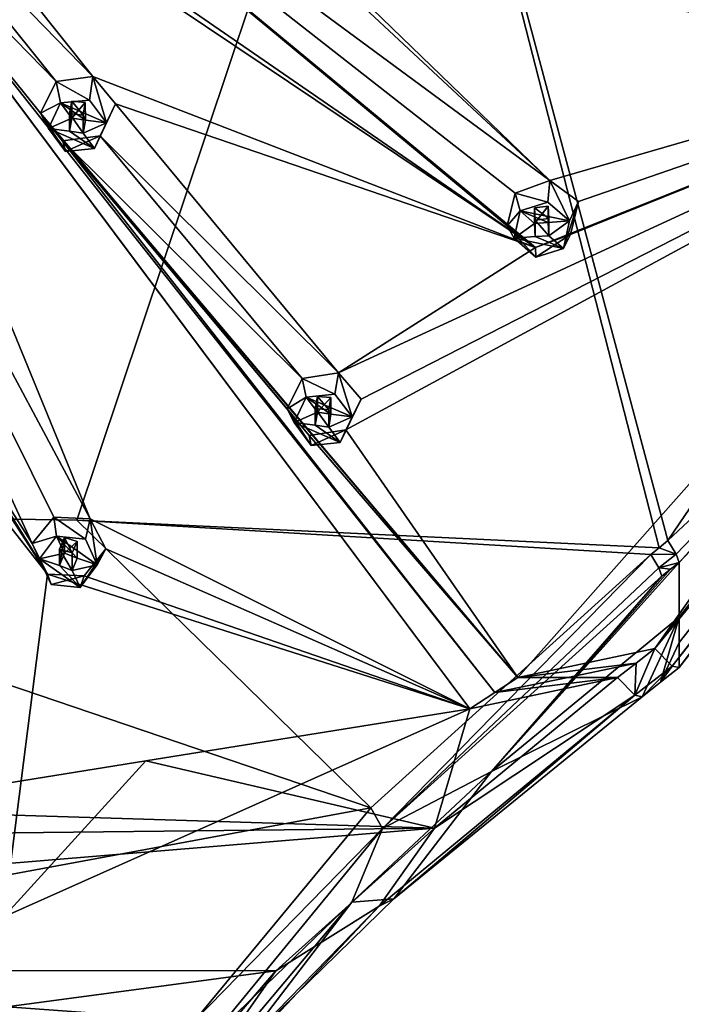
# Model space of a CAD drawing. Header units: millimetres. Extents: x -348 to 175, y 0 to 247.
# Tile 94 of 196: x -287 to -269, y 152 to 178. Entities that reach past the tile are written whole.
import ezdxf

# ---------------------------------------------------------------- set-up
doc = ezdxf.new("R2010")
doc.units = ezdxf.units.MM
doc.header["$LTSCALE"] = 65.185185
for name, color, linetype in [('155', 7, 'CONTINUOUS'), ('156', 7, 'CONTINUOUS'), ('157', 7, 'CONTINUOUS'), ('158', 7, 'CONTINUOUS'), ('159', 7, 'CONTINUOUS'), ('160', 7, 'CONTINUOUS'), ('161', 7, 'CONTINUOUS'), ('162', 7, 'CONTINUOUS'), ('163', 7, 'CONTINUOUS'), ('164', 7, 'CONTINUOUS'), ('165', 7, 'CONTINUOUS'), ('166', 7, 'CONTINUOUS'), ('167', 7, 'CONTINUOUS'), ('168', 7, 'CONTINUOUS'), ('169', 7, 'CONTINUOUS'), ('18', 7, 'CONTINUOUS'), ('27', 7, 'CONTINUOUS'), ('28', 7, 'CONTINUOUS'), ('30', 7, 'CONTINUOUS'), ('32', 7, 'CONTINUOUS'), ('34', 7, 'CONTINUOUS'), ('365', 7, 'CONTINUOUS'), ('366', 7, 'CONTINUOUS'), ('367', 7, 'CONTINUOUS'), ('368', 7, 'CONTINUOUS'), ('369', 7, 'CONTINUOUS'), ('43', 7, 'CONTINUOUS'), ('430', 7, 'CONTINUOUS'), ('433', 7, 'CONTINUOUS'), ('435', 7, 'CONTINUOUS'), ('436', 7, 'CONTINUOUS'), ('437', 7, 'CONTINUOUS'), ('49', 7, 'CONTINUOUS'), ('50', 7, 'CONTINUOUS'), ('51', 7, 'CONTINUOUS'), ('67', 7, 'CONTINUOUS'), ('68', 7, 'CONTINUOUS'), ('69', 7, 'CONTINUOUS'), ('92', 7, 'CONTINUOUS')]:
    doc.layers.add(name, color=color, linetype=linetype)

msp = doc.modelspace()

# ---------------------------------------------------------------- linework, layer by layer
at = {"layer": '155', "linetype": 'CONTINUOUS'}
for points in [[(-273.602, 172.679, 19.233), (-273.726, 173.133, 17.972), (-273.931, 172.29, 17.582), (-273.602, 172.679, 19.233)], [(-273.758, 171.971, 19.043), (-273.602, 172.679, 19.233), (-273.931, 172.29, 17.582), (-273.758, 171.971, 19.043)], [(-273.2, 171.486, 18.913), (-273.758, 171.971, 19.043), (-273.931, 172.29, 17.582), (-273.2, 171.486, 18.913)], [(-273.205, 171.736, 17.08), (-273.2, 171.486, 18.913), (-273.931, 172.29, 17.582), (-273.205, 171.736, 17.08)], [(-272.301, 172.066, 16.998), (-273.2, 171.486, 18.913), (-273.205, 171.736, 17.08), (-272.301, 172.066, 16.998)], [(-272.487, 171.71, 18.973), (-273.2, 171.486, 18.913), (-272.301, 172.066, 16.998), (-272.487, 171.71, 18.973)]]:
    msp.add_3dface(points, dxfattribs=at)
at = {"layer": '156', "linetype": 'CONTINUOUS'}
for points in [[(-272.888, 172.903, 19.293), (-273.602, 172.679, 19.233), (-272.331, 172.418, 19.163), (-272.888, 172.903, 19.293)], [(-273.602, 172.679, 19.233), (-273.758, 171.971, 19.043), (-273.23, 172.356, 19.146), (-273.602, 172.679, 19.233)], [(-272.331, 172.418, 19.163), (-273.602, 172.679, 19.233), (-272.877, 172.374, 19.151), (-272.331, 172.418, 19.163)], [(-272.877, 172.374, 19.151), (-273.602, 172.679, 19.233), (-273.23, 172.356, 19.146), (-272.877, 172.374, 19.151)], [(-273.23, 172.356, 19.146), (-273.758, 171.971, 19.043), (-273.212, 172.015, 19.055), (-273.23, 172.356, 19.146)], [(-272.859, 172.033, 19.059), (-272.331, 172.418, 19.163), (-272.877, 172.374, 19.151), (-272.859, 172.033, 19.059)], [(-272.487, 171.71, 18.973), (-272.331, 172.418, 19.163), (-272.859, 172.033, 19.059), (-272.487, 171.71, 18.973)], [(-273.758, 171.971, 19.043), (-272.487, 171.71, 18.973), (-273.212, 172.015, 19.055), (-273.758, 171.971, 19.043)], [(-273.758, 171.971, 19.043), (-273.2, 171.486, 18.913), (-272.487, 171.71, 18.973), (-273.758, 171.971, 19.043)], [(-272.487, 171.71, 18.973), (-272.859, 172.033, 19.059), (-273.212, 172.015, 19.055), (-272.487, 171.71, 18.973)]]:
    msp.add_3dface(points, dxfattribs=at)
at = {"layer": '157', "linetype": 'CONTINUOUS'}
for points in [[(-273.23, 172.356, 19.146), (-273.212, 172.015, 19.055), (-273.23, 172.76, 17.637), (-273.23, 172.356, 19.146)], [(-273.23, 172.76, 17.637), (-273.212, 172.015, 19.055), (-273.212, 172.442, 17.463), (-273.23, 172.76, 17.637)], [(-272.859, 172.033, 19.059), (-272.859, 172.482, 17.383), (-273.212, 172.442, 17.463), (-272.859, 172.033, 19.059)], [(-273.212, 172.015, 19.055), (-272.859, 172.033, 19.059), (-273.212, 172.442, 17.463), (-273.212, 172.015, 19.055)]]:
    msp.add_3dface(points, dxfattribs=at)
at = {"layer": '158', "linetype": 'CONTINUOUS'}
for points in [[(-273.726, 173.133, 17.972), (-272.888, 172.903, 19.293), (-272.837, 173.464, 17.896), (-273.726, 173.133, 17.972)], [(-272.888, 172.903, 19.293), (-272.331, 172.418, 19.163), (-272.837, 173.464, 17.896), (-272.888, 172.903, 19.293)], [(-272.837, 173.464, 17.896), (-272.331, 172.418, 19.163), (-272.1, 172.922, 17.397), (-272.837, 173.464, 17.896)], [(-273.726, 173.133, 17.972), (-273.602, 172.679, 19.233), (-272.888, 172.903, 19.293), (-273.726, 173.133, 17.972)], [(-272.487, 171.71, 18.973), (-272.301, 172.066, 16.998), (-272.1, 172.922, 17.397), (-272.487, 171.71, 18.973)], [(-272.331, 172.418, 19.163), (-272.487, 171.71, 18.973), (-272.1, 172.922, 17.397), (-272.331, 172.418, 19.163)]]:
    msp.add_3dface(points, dxfattribs=at)
at = {"layer": '159', "linetype": 'CONTINUOUS'}
for points in [[(-272.877, 172.374, 19.151), (-273.23, 172.356, 19.146), (-272.878, 172.801, 17.559), (-272.877, 172.374, 19.151)], [(-273.23, 172.356, 19.146), (-273.23, 172.76, 17.637), (-272.878, 172.801, 17.559), (-273.23, 172.356, 19.146)], [(-272.859, 172.482, 17.383), (-272.877, 172.374, 19.151), (-272.878, 172.801, 17.559), (-272.859, 172.482, 17.383)], [(-272.859, 172.033, 19.059), (-272.877, 172.374, 19.151), (-272.859, 172.482, 17.383), (-272.859, 172.033, 19.059)]]:
    msp.add_3dface(points, dxfattribs=at)
at = {"layer": '160', "linetype": 'CONTINUOUS'}
for points in [[(-279.121, 167.879, 17.947), (-279.219, 168.355, 16.692), (-279.61, 167.573, 16.318), (-279.121, 167.879, 17.947)], [(-279.426, 167.218, 17.769), (-279.121, 167.879, 17.947), (-279.61, 167.573, 16.318), (-279.426, 167.218, 17.769)], [(-278.985, 166.632, 17.612), (-279.426, 167.218, 17.769), (-279.61, 167.573, 16.318), (-278.985, 166.632, 17.612)], [(-279.038, 166.888, 15.781), (-278.985, 166.632, 17.612), (-279.61, 167.573, 16.318), (-279.038, 166.888, 15.781)], [(-278.092, 167.03, 15.648), (-278.985, 166.632, 17.612), (-279.038, 166.888, 15.781), (-278.092, 167.03, 15.648)], [(-278.239, 166.707, 17.632), (-278.985, 166.632, 17.612), (-278.092, 167.03, 15.648), (-278.239, 166.707, 17.632)]]:
    msp.add_3dface(points, dxfattribs=at)
at = {"layer": '161', "linetype": 'CONTINUOUS'}
for points in [[(-279.121, 167.879, 17.947), (-279.426, 167.218, 17.769), (-278.827, 167.489, 17.842), (-279.121, 167.879, 17.947)], [(-278.375, 167.955, 17.967), (-279.121, 167.879, 17.947), (-277.934, 167.369, 17.81), (-278.375, 167.955, 17.967)], [(-277.934, 167.369, 17.81), (-279.121, 167.879, 17.947), (-278.477, 167.435, 17.828), (-277.934, 167.369, 17.81)], [(-278.477, 167.435, 17.828), (-279.121, 167.879, 17.947), (-278.827, 167.489, 17.842), (-278.477, 167.435, 17.828)], [(-278.827, 167.489, 17.842), (-279.426, 167.218, 17.769), (-278.882, 167.151, 17.751), (-278.827, 167.489, 17.842)], [(-278.533, 167.098, 17.737), (-277.934, 167.369, 17.81), (-278.477, 167.435, 17.828), (-278.533, 167.098, 17.737)], [(-278.239, 166.707, 17.632), (-277.934, 167.369, 17.81), (-278.533, 167.098, 17.737), (-278.239, 166.707, 17.632)], [(-279.426, 167.218, 17.769), (-278.985, 166.632, 17.612), (-278.239, 166.707, 17.632), (-279.426, 167.218, 17.769)], [(-279.426, 167.218, 17.769), (-278.239, 166.707, 17.632), (-278.882, 167.151, 17.751), (-279.426, 167.218, 17.769)], [(-278.239, 166.707, 17.632), (-278.533, 167.098, 17.737), (-278.882, 167.151, 17.751), (-278.239, 166.707, 17.632)]]:
    msp.add_3dface(points, dxfattribs=at)
at = {"layer": '162', "linetype": 'CONTINUOUS'}
for points in [[(-278.827, 167.489, 17.842), (-278.882, 167.151, 17.751), (-278.827, 167.893, 16.333), (-278.827, 167.489, 17.842)], [(-278.827, 167.893, 16.333), (-278.882, 167.151, 17.751), (-278.882, 167.579, 16.16), (-278.827, 167.893, 16.333)], [(-278.882, 167.151, 17.751), (-278.533, 167.098, 17.737), (-278.882, 167.579, 16.16), (-278.882, 167.151, 17.751)], [(-278.533, 167.098, 17.737), (-278.533, 167.547, 16.061), (-278.882, 167.579, 16.16), (-278.533, 167.098, 17.737)]]:
    msp.add_3dface(points, dxfattribs=at)
at = {"layer": '163', "linetype": 'CONTINUOUS'}
for points in [[(-279.219, 168.355, 16.692), (-278.375, 167.955, 17.967), (-278.287, 168.502, 16.566), (-279.219, 168.355, 16.692)], [(-279.219, 168.355, 16.692), (-279.121, 167.879, 17.947), (-278.375, 167.955, 17.967), (-279.219, 168.355, 16.692)], [(-278.375, 167.955, 17.967), (-277.934, 167.369, 17.81), (-278.287, 168.502, 16.566), (-278.375, 167.955, 17.967)], [(-278.287, 168.502, 16.566), (-277.934, 167.369, 17.81), (-277.702, 167.825, 16.032), (-278.287, 168.502, 16.566)], [(-278.239, 166.707, 17.632), (-278.092, 167.03, 15.648), (-277.702, 167.825, 16.032), (-278.239, 166.707, 17.632)], [(-277.934, 167.369, 17.81), (-278.239, 166.707, 17.632), (-277.702, 167.825, 16.032), (-277.934, 167.369, 17.81)]]:
    msp.add_3dface(points, dxfattribs=at)
at = {"layer": '164', "linetype": 'CONTINUOUS'}
for points in [[(-278.827, 167.489, 17.842), (-278.827, 167.893, 16.333), (-278.478, 167.863, 16.236), (-278.827, 167.489, 17.842)], [(-278.477, 167.435, 17.828), (-278.827, 167.489, 17.842), (-278.478, 167.863, 16.236), (-278.477, 167.435, 17.828)], [(-278.533, 167.547, 16.061), (-278.477, 167.435, 17.828), (-278.478, 167.863, 16.236), (-278.533, 167.547, 16.061)], [(-278.533, 167.098, 17.737), (-278.477, 167.435, 17.828), (-278.533, 167.547, 16.061), (-278.533, 167.098, 17.737)]]:
    msp.add_3dface(points, dxfattribs=at)
at = {"layer": '165', "linetype": 'CONTINUOUS'}
for points in [[(-285.552, 164.293, 16.986), (-285.62, 164.786, 15.735), (-286.18, 164.1, 15.387), (-285.552, 164.293, 16.986)], [(-285.993, 163.707, 16.828), (-285.552, 164.293, 16.986), (-286.18, 164.1, 15.387), (-285.993, 163.707, 16.828)], [(-285.688, 163.045, 16.651), (-285.993, 163.707, 16.828), (-286.18, 164.1, 15.387), (-285.688, 163.045, 16.651)], [(-285.787, 163.317, 14.824), (-285.688, 163.045, 16.651), (-286.18, 164.1, 15.387), (-285.787, 163.317, 14.824)], [(-284.84, 163.266, 14.64), (-285.688, 163.045, 16.651), (-285.787, 163.317, 14.824), (-284.84, 163.266, 14.64)], [(-284.942, 162.969, 16.631), (-285.688, 163.045, 16.651), (-284.84, 163.266, 14.64), (-284.942, 162.969, 16.631)]]:
    msp.add_3dface(points, dxfattribs=at)
at = {"layer": '166', "linetype": 'CONTINUOUS'}
for points in [[(-285.552, 164.293, 16.986), (-285.993, 163.707, 16.828), (-285.348, 163.852, 16.867), (-285.552, 164.293, 16.986)], [(-284.806, 164.217, 16.965), (-285.552, 164.293, 16.986), (-284.501, 163.555, 16.788), (-284.806, 164.217, 16.965)], [(-284.501, 163.555, 16.788), (-285.552, 164.293, 16.986), (-285.018, 163.729, 16.834), (-284.501, 163.555, 16.788)], [(-285.018, 163.729, 16.834), (-285.552, 164.293, 16.986), (-285.348, 163.852, 16.867), (-285.018, 163.729, 16.834)], [(-285.348, 163.852, 16.867), (-285.993, 163.707, 16.828), (-285.475, 163.533, 16.782), (-285.348, 163.852, 16.867)], [(-285.993, 163.707, 16.828), (-285.688, 163.045, 16.651), (-284.942, 162.969, 16.631), (-285.993, 163.707, 16.828)], [(-285.993, 163.707, 16.828), (-284.942, 162.969, 16.631), (-285.475, 163.533, 16.782), (-285.993, 163.707, 16.828)], [(-285.145, 163.411, 16.749), (-284.501, 163.555, 16.788), (-285.018, 163.729, 16.834), (-285.145, 163.411, 16.749)], [(-284.942, 162.969, 16.631), (-285.145, 163.411, 16.749), (-285.475, 163.533, 16.782), (-284.942, 162.969, 16.631)], [(-284.942, 162.969, 16.631), (-284.501, 163.555, 16.788), (-285.145, 163.411, 16.749), (-284.942, 162.969, 16.631)]]:
    msp.add_3dface(points, dxfattribs=at)
at = {"layer": '167', "linetype": 'CONTINUOUS'}
for points in [[(-285.348, 163.852, 16.867), (-285.475, 163.533, 16.782), (-285.348, 164.256, 15.359), (-285.348, 163.852, 16.867)], [(-285.348, 164.256, 15.359), (-285.475, 163.533, 16.782), (-285.475, 163.96, 15.19), (-285.348, 164.256, 15.359)], [(-285.475, 163.533, 16.782), (-285.145, 163.411, 16.749), (-285.475, 163.96, 15.19), (-285.475, 163.533, 16.782)], [(-285.145, 163.411, 16.749), (-285.145, 163.86, 15.073), (-285.475, 163.96, 15.19), (-285.145, 163.411, 16.749)]]:
    msp.add_3dface(points, dxfattribs=at)
at = {"layer": '168', "linetype": 'CONTINUOUS'}
for points in [[(-285.62, 164.786, 15.735), (-285.552, 164.293, 16.986), (-284.806, 164.217, 16.965), (-285.62, 164.786, 15.735)], [(-285.62, 164.786, 15.735), (-284.806, 164.217, 16.965), (-284.686, 164.743, 15.559), (-285.62, 164.786, 15.735)], [(-284.806, 164.217, 16.965), (-284.501, 163.555, 16.788), (-284.686, 164.743, 15.559), (-284.806, 164.217, 16.965)], [(-284.686, 164.743, 15.559), (-284.501, 163.555, 16.788), (-284.278, 163.965, 14.997), (-284.686, 164.743, 15.559)], [(-284.942, 162.969, 16.631), (-284.84, 163.266, 14.64), (-284.278, 163.965, 14.997), (-284.942, 162.969, 16.631)], [(-284.501, 163.555, 16.788), (-284.942, 162.969, 16.631), (-284.278, 163.965, 14.997), (-284.501, 163.555, 16.788)]]:
    msp.add_3dface(points, dxfattribs=at)
at = {"layer": '169', "linetype": 'CONTINUOUS'}
for points in [[(-285.348, 163.852, 16.867), (-285.348, 164.256, 15.359), (-285.019, 164.157, 15.243), (-285.348, 163.852, 16.867)], [(-285.018, 163.729, 16.834), (-285.348, 163.852, 16.867), (-285.019, 164.157, 15.243), (-285.018, 163.729, 16.834)], [(-285.145, 163.86, 15.073), (-285.018, 163.729, 16.834), (-285.019, 164.157, 15.243), (-285.145, 163.86, 15.073)], [(-285.145, 163.411, 16.749), (-285.018, 163.729, 16.834), (-285.145, 163.86, 15.073), (-285.145, 163.411, 16.749)]]:
    msp.add_3dface(points, dxfattribs=at)
at = {"layer": '18', "linetype": 'CONTINUOUS'}
for points in [[(-255.299, 179.157, 14.195), (-269.5, 160.907, 9.305), (-259.593, 174.102, 2.12), (-255.299, 179.157, 14.195)], [(-259.593, 174.102, 2.12), (-269.5, 160.907, 9.305), (-269.5, 161.554, 6.89), (-259.593, 174.102, 2.12)], [(-269.5, 163.615, -0.801), (-259.593, 174.102, 2.12), (-269.5, 162.202, 4.474), (-269.5, 163.615, -0.801)], [(-269.5, 162.202, 4.474), (-259.593, 174.102, 2.12), (-269.5, 161.554, 6.89), (-269.5, 162.202, 4.474)]]:
    msp.add_3dface(points, dxfattribs=at)
at = {"layer": '27', "linetype": 'CONTINUOUS'}
for points in [[(-300, 178.017, -5.8), (-276.633, 189.766, -1.541), (-300, 164.943, -7.633), (-300, 178.017, -5.8)], [(-300, 164.943, -7.633), (-276.633, 189.766, -1.541), (-285.027, 164.701, -6.019), (-300, 164.943, -7.633)], [(-285.027, 164.701, -6.019), (-276.633, 189.766, -1.541), (-270.016, 163.995, -1.571), (-285.027, 164.701, -6.019)], [(-276.633, 189.766, -1.541), (-254.003, 187.406, 4.752), (-269.79, 164.179, -1.522), (-276.633, 189.766, -1.541)], [(-276.633, 189.766, -1.541), (-269.79, 164.179, -1.522), (-270.016, 163.995, -1.571), (-276.633, 189.766, -1.541)], [(-269.79, 164.179, -1.522), (-254.003, 187.406, 4.752), (-264.446, 169.172, -0.161), (-269.79, 164.179, -1.522)], [(-270.234, 163.816, -1.617), (-285.027, 164.701, -6.019), (-270.016, 163.995, -1.571), (-270.234, 163.816, -1.617)]]:
    msp.add_3dface(points, dxfattribs=at)
at = {"layer": '28', "linetype": 'CONTINUOUS'}
for points in [[(-300, 164.943, -7.633), (-285.027, 164.701, -6.019), (-277.451, 157.293, -3.374), (-300, 164.943, -7.633)], [(-300, 164.943, -7.633), (-277.451, 157.293, -3.374), (-300, 153.125, -9.102), (-300, 164.943, -7.633)], [(-285.027, 164.701, -6.019), (-270.234, 163.816, -1.617), (-277.451, 157.293, -3.374), (-285.027, 164.701, -6.019)], [(-277.451, 157.293, -3.374), (-281.99, 151.81, -4.852), (-300, 153.125, -9.102), (-277.451, 157.293, -3.374)], [(-300, 153.125, -9.102), (-281.99, 151.81, -4.852), (-300, 141.287, -10.394), (-300, 153.125, -9.102)]]:
    msp.add_3dface(points, dxfattribs=at)
at = {"layer": '30', "linetype": 'CONTINUOUS'}
for points in [[(-269.5, 163.615, -0.801), (-269.5, 162.202, 4.474), (-274.335, 158.224, 3.296), (-269.5, 163.615, -0.801)], [(-269.5, 163.615, -0.801), (-274.335, 158.224, 3.296), (-269.727, 163.438, -0.852), (-269.5, 163.615, -0.801)], [(-277.152, 156.754, -2.635), (-269.948, 163.264, -0.9), (-274.335, 158.224, 3.296), (-277.152, 156.754, -2.635)], [(-274.335, 158.224, 3.296), (-269.948, 163.264, -0.9), (-269.727, 163.438, -0.852), (-274.335, 158.224, 3.296)], [(-277.938, 154.857, 2.238), (-277.152, 156.754, -2.635), (-274.335, 158.224, 3.296), (-277.938, 154.857, 2.238)], [(-281.618, 151.307, -4.053), (-277.152, 156.754, -2.635), (-277.938, 154.857, 2.238), (-281.618, 151.307, -4.053)], [(-282.305, 149.672, 0.747), (-281.618, 151.307, -4.053), (-277.938, 154.857, 2.238), (-282.305, 149.672, 0.747)]]:
    msp.add_3dface(points, dxfattribs=at)
at = {"layer": '32', "linetype": 'CONTINUOUS'}
for points in [[(-274.335, 158.224, 3.296), (-269.5, 162.202, 4.474), (-270.459, 160.155, 9.106), (-274.335, 158.224, 3.296)], [(-270.459, 160.155, 9.106), (-269.5, 162.202, 4.474), (-269.982, 160.529, 9.204), (-270.459, 160.155, 9.106)], [(-269.5, 162.202, 4.474), (-269.5, 161.554, 6.89), (-269.982, 160.529, 9.204), (-269.5, 162.202, 4.474)], [(-269.5, 161.554, 6.89), (-269.5, 160.907, 9.305), (-269.982, 160.529, 9.204), (-269.5, 161.554, 6.89)], [(-274.335, 158.224, 3.296), (-270.459, 160.155, 9.106), (-276.86, 154.941, 7.417), (-274.335, 158.224, 3.296)], [(-277.938, 154.857, 2.238), (-274.335, 158.224, 3.296), (-276.86, 154.941, 7.417), (-277.938, 154.857, 2.238)], [(-282.305, 149.672, 0.747), (-277.938, 154.857, 2.238), (-280.869, 151.025, 6.125), (-282.305, 149.672, 0.747)], [(-280.869, 151.025, 6.125), (-277.938, 154.857, 2.238), (-276.86, 154.941, 7.417), (-280.869, 151.025, 6.125)]]:
    msp.add_3dface(points, dxfattribs=at)
at = {"layer": '34', "linetype": 'CONTINUOUS'}
for points in [[(-270.129, 161.399, 10.472), (-256.222, 179.27, 15.26), (-258.673, 177.561, 14.802), (-270.129, 161.399, 10.472)], [(-273.656, 160.649, 10.271), (-270.129, 161.399, 10.472), (-258.673, 177.561, 14.802), (-273.656, 160.649, 10.271)], [(-270.611, 161.022, 10.371), (-270.129, 161.399, 10.472), (-273.656, 160.649, 10.271), (-270.611, 161.022, 10.371)], [(-273.656, 160.649, 10.271), (-272.372, 160.649, 10.271), (-270.611, 161.022, 10.371), (-273.656, 160.649, 10.271)], [(-271.087, 160.649, 10.271), (-270.611, 161.022, 10.371), (-272.372, 160.649, 10.271), (-271.087, 160.649, 10.271)]]:
    msp.add_3dface(points, dxfattribs=at)
at = {"layer": '365', "linetype": 'CONTINUOUS'}
for points in [[(-285.452, 175.459, 23.333), (-285.565, 176.008, 21.886), (-285.962, 175.198, 21.554), (-285.452, 175.459, 23.333)], [(-285.757, 174.797, 23.156), (-285.452, 175.459, 23.333), (-285.962, 175.198, 21.554), (-285.757, 174.797, 23.156)], [(-285.317, 174.211, 22.999), (-285.757, 174.797, 23.156), (-285.962, 175.198, 21.554), (-285.317, 174.211, 22.999)], [(-285.393, 174.482, 21.121), (-285.317, 174.211, 22.999), (-285.962, 175.198, 21.554), (-285.393, 174.482, 21.121)], [(-284.424, 174.609, 21.035), (-285.317, 174.211, 22.999), (-285.393, 174.482, 21.121), (-284.424, 174.609, 21.035)], [(-284.571, 174.286, 23.019), (-285.317, 174.211, 22.999), (-284.424, 174.609, 21.035), (-284.571, 174.286, 23.019)]]:
    msp.add_3dface(points, dxfattribs=at)
at = {"layer": '366', "linetype": 'CONTINUOUS'}
for points in [[(-285.452, 175.459, 23.333), (-285.757, 174.797, 23.156), (-285.158, 175.068, 23.229), (-285.452, 175.459, 23.333)], [(-284.706, 175.534, 23.354), (-285.452, 175.459, 23.333), (-284.266, 174.948, 23.196), (-284.706, 175.534, 23.354)], [(-284.266, 174.948, 23.196), (-285.452, 175.459, 23.333), (-284.809, 175.014, 23.214), (-284.266, 174.948, 23.196)], [(-284.809, 175.014, 23.214), (-285.452, 175.459, 23.333), (-285.158, 175.068, 23.229), (-284.809, 175.014, 23.214)], [(-285.158, 175.068, 23.229), (-285.757, 174.797, 23.156), (-285.214, 174.731, 23.138), (-285.158, 175.068, 23.229)], [(-284.865, 174.677, 23.124), (-284.266, 174.948, 23.196), (-284.809, 175.014, 23.214), (-284.865, 174.677, 23.124)], [(-284.571, 174.286, 23.019), (-284.266, 174.948, 23.196), (-284.865, 174.677, 23.124), (-284.571, 174.286, 23.019)], [(-285.757, 174.797, 23.156), (-285.317, 174.211, 22.999), (-284.571, 174.286, 23.019), (-285.757, 174.797, 23.156)], [(-285.757, 174.797, 23.156), (-284.571, 174.286, 23.019), (-285.214, 174.731, 23.138), (-285.757, 174.797, 23.156)], [(-284.571, 174.286, 23.019), (-284.865, 174.677, 23.124), (-285.214, 174.731, 23.138), (-284.571, 174.286, 23.019)]]:
    msp.add_3dface(points, dxfattribs=at)
at = {"layer": '367', "linetype": 'CONTINUOUS'}
for points in [[(-285.158, 175.068, 23.229), (-285.214, 174.731, 23.138), (-285.158, 175.508, 21.587), (-285.158, 175.068, 23.229)], [(-285.158, 175.508, 21.587), (-285.214, 174.731, 23.138), (-285.214, 175.187, 21.44), (-285.158, 175.508, 21.587)], [(-285.214, 174.731, 23.138), (-284.865, 174.677, 23.124), (-285.214, 175.187, 21.44), (-285.214, 174.731, 23.138)], [(-284.865, 174.677, 23.124), (-284.865, 175.148, 21.368), (-285.214, 175.187, 21.44), (-284.865, 174.677, 23.124)]]:
    msp.add_3dface(points, dxfattribs=at)
at = {"layer": '368', "linetype": 'CONTINUOUS'}
for points in [[(-285.565, 176.008, 21.886), (-284.706, 175.534, 23.354), (-284.618, 176.142, 21.807), (-285.565, 176.008, 21.886)], [(-284.706, 175.534, 23.354), (-284.266, 174.948, 23.196), (-284.618, 176.142, 21.807), (-284.706, 175.534, 23.354)], [(-284.618, 176.142, 21.807), (-284.266, 174.948, 23.196), (-284.029, 175.439, 21.378), (-284.618, 176.142, 21.807)], [(-285.565, 176.008, 21.886), (-285.452, 175.459, 23.333), (-284.706, 175.534, 23.354), (-285.565, 176.008, 21.886)], [(-284.571, 174.286, 23.019), (-284.424, 174.609, 21.035), (-284.029, 175.439, 21.378), (-284.571, 174.286, 23.019)], [(-284.266, 174.948, 23.196), (-284.571, 174.286, 23.019), (-284.029, 175.439, 21.378), (-284.266, 174.948, 23.196)]]:
    msp.add_3dface(points, dxfattribs=at)
at = {"layer": '369', "linetype": 'CONTINUOUS'}
for points in [[(-285.158, 175.068, 23.229), (-285.158, 175.508, 21.587), (-284.81, 175.47, 21.516), (-285.158, 175.068, 23.229)], [(-284.809, 175.014, 23.214), (-285.158, 175.068, 23.229), (-284.81, 175.47, 21.516), (-284.809, 175.014, 23.214)], [(-284.865, 175.148, 21.368), (-284.809, 175.014, 23.214), (-284.81, 175.47, 21.516), (-284.865, 175.148, 21.368)], [(-284.865, 174.677, 23.124), (-284.809, 175.014, 23.214), (-284.865, 175.148, 21.368), (-284.865, 174.677, 23.124)]]:
    msp.add_3dface(points, dxfattribs=at)
at = {"layer": '43', "linetype": 'CONTINUOUS'}
for points in [[(-271.087, 160.649, 10.271), (-274.9, 159.838, 10.053), (-275.807, 156.769, 9.021), (-271.087, 160.649, 10.271)], [(-274.9, 159.838, 10.053), (-271.087, 160.649, 10.271), (-274.251, 160.261, 10.17), (-274.9, 159.838, 10.053)], [(-271.087, 160.649, 10.271), (-272.372, 160.649, 10.271), (-274.251, 160.261, 10.17), (-271.087, 160.649, 10.271)], [(-272.372, 160.649, 10.271), (-273.656, 160.649, 10.271), (-274.251, 160.261, 10.17), (-272.372, 160.649, 10.271)], [(-274.9, 159.838, 10.053), (-283.249, 158.5, 9.695), (-275.807, 156.769, 9.021), (-274.9, 159.838, 10.053)], [(-283.249, 158.5, 9.695), (-291.093, 157.242, 9.358), (-275.807, 156.769, 9.021), (-283.249, 158.5, 9.695)], [(-291.093, 157.242, 9.358), (-297.531, 156.523, 9.165), (-275.807, 156.769, 9.021), (-291.093, 157.242, 9.358)], [(-275.807, 156.769, 9.021), (-297.531, 156.523, 9.165), (-320.113, 153.096, 7.707), (-275.807, 156.769, 9.021)], [(-279.896, 153.088, 7.704), (-275.807, 156.769, 9.021), (-320.113, 153.096, 7.707), (-279.896, 153.088, 7.704)], [(-315.958, 148.265, 6.3), (-279.896, 153.088, 7.704), (-320.113, 153.096, 7.707), (-315.958, 148.265, 6.3)], [(-284.046, 148.26, 6.299), (-279.896, 153.088, 7.704), (-315.958, 148.265, 6.3), (-284.046, 148.26, 6.299)]]:
    msp.add_3dface(points, dxfattribs=at)
at = {"layer": '430', "linetype": 'CONTINUOUS'}
for points in [[(-293.995, 192.131, 28.862), (-258.673, 177.561, 14.802), (-265.257, 184.371, 20.465), (-293.995, 192.131, 28.862)], [(-258.673, 177.561, 14.802), (-293.995, 192.131, 28.862), (-268.575, 179.412, 19.49), (-258.673, 177.561, 14.802)], [(-273.726, 173.133, 17.972), (-295.404, 190.095, 28.316), (-273.931, 172.29, 17.582), (-273.726, 173.133, 17.972)], [(-295.404, 190.095, 28.316), (-273.726, 173.133, 17.972), (-272.837, 173.464, 17.896), (-295.404, 190.095, 28.316)], [(-295.404, 190.095, 28.316), (-273.205, 171.736, 17.08), (-273.931, 172.29, 17.582), (-295.404, 190.095, 28.316)], [(-273.205, 171.736, 17.08), (-295.404, 190.095, 28.316), (-290.795, 183.859, 25.85), (-273.205, 171.736, 17.08)], [(-295.404, 190.095, 28.316), (-272.837, 173.464, 17.896), (-280.242, 180.369, 22.94), (-295.404, 190.095, 28.316)], [(-285.62, 164.786, 15.735), (-297.513, 188.734, 27.951), (-286.18, 164.1, 15.387), (-285.62, 164.786, 15.735)], [(-297.513, 188.734, 27.951), (-285.62, 164.786, 15.735), (-284.686, 164.743, 15.559), (-297.513, 188.734, 27.951)], [(-286.18, 164.1, 15.387), (-297.513, 188.734, 27.951), (-291.477, 172.484, 20.827), (-286.18, 164.1, 15.387)], [(-297.513, 188.734, 27.951), (-284.686, 164.743, 15.559), (-292.138, 182.916, 25.598), (-297.513, 188.734, 27.951)], [(-273.205, 171.736, 17.08), (-290.795, 183.859, 25.85), (-290.202, 183.139, 25.519), (-273.205, 171.736, 17.08)], [(-290.202, 183.139, 25.519), (-290.595, 182.282, 25.218), (-284.618, 176.142, 21.807), (-290.202, 183.139, 25.519)], [(-273.205, 171.736, 17.08), (-290.202, 183.139, 25.519), (-284.618, 176.142, 21.807), (-273.205, 171.736, 17.08)], [(-284.686, 164.743, 15.559), (-274.9, 159.838, 10.053), (-292.138, 182.916, 25.598), (-284.686, 164.743, 15.559)], [(-274.9, 159.838, 10.053), (-291.578, 182.173, 25.26), (-292.138, 182.916, 25.598), (-274.9, 159.838, 10.053)], [(-290.595, 182.282, 25.218), (-291.578, 182.173, 25.26), (-285.565, 176.008, 21.886), (-290.595, 182.282, 25.218)], [(-290.595, 182.282, 25.218), (-285.565, 176.008, 21.886), (-284.618, 176.142, 21.807), (-290.595, 182.282, 25.218)], [(-274.9, 159.838, 10.053), (-274.251, 160.261, 10.17), (-291.578, 182.173, 25.26), (-274.9, 159.838, 10.053)], [(-291.578, 182.173, 25.26), (-274.251, 160.261, 10.17), (-285.962, 175.198, 21.554), (-291.578, 182.173, 25.26)], [(-285.565, 176.008, 21.886), (-291.578, 182.173, 25.26), (-285.962, 175.198, 21.554), (-285.565, 176.008, 21.886)], [(-272.837, 173.464, 17.896), (-279.452, 179.861, 22.562), (-280.242, 180.369, 22.94), (-272.837, 173.464, 17.896)], [(-258.673, 177.561, 14.802), (-268.544, 177.65, 18.664), (-279.452, 179.861, 22.562), (-258.673, 177.561, 14.802)], [(-272.837, 173.464, 17.896), (-258.673, 177.561, 14.802), (-279.452, 179.861, 22.562), (-272.837, 173.464, 17.896)], [(-258.673, 177.561, 14.802), (-273.205, 171.736, 17.08), (-278.287, 168.502, 16.566), (-258.673, 177.561, 14.802)], [(-258.673, 177.561, 14.802), (-278.287, 168.502, 16.566), (-277.702, 167.825, 16.032), (-258.673, 177.561, 14.802)], [(-273.656, 160.649, 10.271), (-258.673, 177.561, 14.802), (-278.092, 167.03, 15.648), (-273.656, 160.649, 10.271)], [(-278.092, 167.03, 15.648), (-258.673, 177.561, 14.802), (-277.702, 167.825, 16.032), (-278.092, 167.03, 15.648)], [(-258.673, 177.561, 14.802), (-272.301, 172.066, 16.998), (-273.205, 171.736, 17.08), (-258.673, 177.561, 14.802)], [(-258.673, 177.561, 14.802), (-272.837, 173.464, 17.896), (-272.1, 172.922, 17.397), (-258.673, 177.561, 14.802)], [(-272.301, 172.066, 16.998), (-258.673, 177.561, 14.802), (-272.1, 172.922, 17.397), (-272.301, 172.066, 16.998)], [(-273.205, 171.736, 17.08), (-284.618, 176.142, 21.807), (-284.029, 175.439, 21.378), (-273.205, 171.736, 17.08)], [(-284.424, 174.609, 21.035), (-278.287, 168.502, 16.566), (-284.029, 175.439, 21.378), (-284.424, 174.609, 21.035)], [(-278.287, 168.502, 16.566), (-273.205, 171.736, 17.08), (-284.029, 175.439, 21.378), (-278.287, 168.502, 16.566)], [(-274.251, 160.261, 10.17), (-273.656, 160.649, 10.271), (-285.962, 175.198, 21.554), (-274.251, 160.261, 10.17)], [(-273.656, 160.649, 10.271), (-285.393, 174.482, 21.121), (-285.962, 175.198, 21.554), (-273.656, 160.649, 10.271)], [(-279.219, 168.355, 16.692), (-284.424, 174.609, 21.035), (-285.393, 174.482, 21.121), (-279.219, 168.355, 16.692)], [(-273.656, 160.649, 10.271), (-279.038, 166.888, 15.781), (-285.393, 174.482, 21.121), (-273.656, 160.649, 10.271)], [(-279.61, 167.573, 16.318), (-279.219, 168.355, 16.692), (-285.393, 174.482, 21.121), (-279.61, 167.573, 16.318)], [(-279.038, 166.888, 15.781), (-279.61, 167.573, 16.318), (-285.393, 174.482, 21.121), (-279.038, 166.888, 15.781)], [(-279.219, 168.355, 16.692), (-278.287, 168.502, 16.566), (-284.424, 174.609, 21.035), (-279.219, 168.355, 16.692)], [(-285.787, 163.317, 14.824), (-286.18, 164.1, 15.387), (-291.477, 172.484, 20.827), (-285.787, 163.317, 14.824)], [(-285.787, 163.317, 14.824), (-291.477, 172.484, 20.827), (-291.161, 171.644, 20.361), (-285.787, 163.317, 14.824)], [(-291.811, 170.973, 20.061), (-285.787, 163.317, 14.824), (-291.161, 171.644, 20.361), (-291.811, 170.973, 20.061)], [(-286.909, 154.478, 8.617), (-285.787, 163.317, 14.824), (-291.811, 170.973, 20.061), (-286.909, 154.478, 8.617)], [(-273.656, 160.649, 10.271), (-278.092, 167.03, 15.648), (-279.038, 166.888, 15.781), (-273.656, 160.649, 10.271)], [(-274.9, 159.838, 10.053), (-284.686, 164.743, 15.559), (-284.278, 163.965, 14.997), (-274.9, 159.838, 10.053)], [(-284.84, 163.266, 14.64), (-274.9, 159.838, 10.053), (-284.278, 163.965, 14.997), (-284.84, 163.266, 14.64)], [(-286.909, 154.478, 8.617), (-274.9, 159.838, 10.053), (-285.787, 163.317, 14.824), (-286.909, 154.478, 8.617)], [(-274.9, 159.838, 10.053), (-284.84, 163.266, 14.64), (-285.787, 163.317, 14.824), (-274.9, 159.838, 10.053)]]:
    msp.add_3dface(points, dxfattribs=at)
at = {"layer": '433', "linetype": 'CONTINUOUS'}
for points in [[(-285.145, 163.86, 15.073), (-285.348, 164.256, 15.359), (-285.475, 163.96, 15.19), (-285.145, 163.86, 15.073)], [(-285.348, 164.256, 15.359), (-285.145, 163.86, 15.073), (-285.019, 164.157, 15.243), (-285.348, 164.256, 15.359)]]:
    msp.add_3dface(points, dxfattribs=at)
at = {"layer": '435', "linetype": 'CONTINUOUS'}
for points in [[(-284.865, 175.148, 21.368), (-285.158, 175.508, 21.587), (-285.214, 175.187, 21.44), (-284.865, 175.148, 21.368)], [(-285.158, 175.508, 21.587), (-284.865, 175.148, 21.368), (-284.81, 175.47, 21.516), (-285.158, 175.508, 21.587)]]:
    msp.add_3dface(points, dxfattribs=at)
at = {"layer": '436', "linetype": 'CONTINUOUS'}
for points in [[(-278.533, 167.547, 16.061), (-278.827, 167.893, 16.333), (-278.882, 167.579, 16.16), (-278.533, 167.547, 16.061)], [(-278.827, 167.893, 16.333), (-278.533, 167.547, 16.061), (-278.478, 167.863, 16.236), (-278.827, 167.893, 16.333)]]:
    msp.add_3dface(points, dxfattribs=at)
at = {"layer": '437', "linetype": 'CONTINUOUS'}
for points in [[(-273.23, 172.76, 17.637), (-272.859, 172.482, 17.383), (-272.878, 172.801, 17.559), (-273.23, 172.76, 17.637)], [(-272.859, 172.482, 17.383), (-273.23, 172.76, 17.637), (-273.212, 172.442, 17.463), (-272.859, 172.482, 17.383)]]:
    msp.add_3dface(points, dxfattribs=at)
at = {"layer": '49', "linetype": 'CONTINUOUS'}
for points in [[(-277.451, 157.293, -3.374), (-270.234, 163.816, -1.617), (-277.152, 156.754, -2.635), (-277.451, 157.293, -3.374)], [(-277.152, 156.754, -2.635), (-270.234, 163.816, -1.617), (-270.024, 163.476, -1.335), (-277.152, 156.754, -2.635)], [(-269.948, 163.264, -0.9), (-277.152, 156.754, -2.635), (-270.024, 163.476, -1.335), (-269.948, 163.264, -0.9)], [(-281.99, 151.81, -4.852), (-277.451, 157.293, -3.374), (-277.152, 156.754, -2.635), (-281.99, 151.81, -4.852)], [(-281.99, 151.81, -4.852), (-277.152, 156.754, -2.635), (-281.618, 151.307, -4.053), (-281.99, 151.81, -4.852)]]:
    msp.add_3dface(points, dxfattribs=at)
at = {"layer": '50', "linetype": 'CONTINUOUS'}
for points in [[(-270.234, 163.816, -1.617), (-270.016, 163.995, -1.571), (-269.577, 163.832, -1.24), (-270.234, 163.816, -1.617)], [(-270.016, 163.995, -1.571), (-269.79, 164.179, -1.522), (-269.577, 163.832, -1.24), (-270.016, 163.995, -1.571)], [(-270.024, 163.476, -1.335), (-270.234, 163.816, -1.617), (-269.577, 163.832, -1.24), (-270.024, 163.476, -1.335)], [(-269.5, 163.615, -0.801), (-270.024, 163.476, -1.335), (-269.577, 163.832, -1.24), (-269.5, 163.615, -0.801)], [(-269.5, 163.615, -0.801), (-269.727, 163.438, -0.852), (-270.024, 163.476, -1.335), (-269.5, 163.615, -0.801)], [(-269.727, 163.438, -0.852), (-269.948, 163.264, -0.9), (-270.024, 163.476, -1.335), (-269.727, 163.438, -0.852)]]:
    msp.add_3dface(points, dxfattribs=at)
at = {"layer": '51', "linetype": 'CONTINUOUS'}
for points in [[(-259.593, 174.102, 2.12), (-269.5, 163.615, -0.801), (-264.446, 169.172, -0.161), (-259.593, 174.102, 2.12)], [(-269.79, 164.179, -1.522), (-264.446, 169.172, -0.161), (-269.577, 163.832, -1.24), (-269.79, 164.179, -1.522)], [(-264.446, 169.172, -0.161), (-269.5, 163.615, -0.801), (-269.577, 163.832, -1.24), (-264.446, 169.172, -0.161)]]:
    msp.add_3dface(points, dxfattribs=at)
at = {"layer": '67', "linetype": 'CONTINUOUS'}
for points in [[(-271.087, 160.649, 10.271), (-275.807, 156.769, 9.021), (-270.644, 160.194, 9.848), (-271.087, 160.649, 10.271)], [(-277.232, 154.756, 7.953), (-276.86, 154.941, 7.417), (-270.644, 160.194, 9.848), (-277.232, 154.756, 7.953)], [(-275.807, 156.769, 9.021), (-277.232, 154.756, 7.953), (-270.644, 160.194, 9.848), (-275.807, 156.769, 9.021)], [(-276.86, 154.941, 7.417), (-270.459, 160.155, 9.106), (-270.644, 160.194, 9.848), (-276.86, 154.941, 7.417)], [(-275.807, 156.769, 9.021), (-279.896, 153.088, 7.704), (-277.232, 154.756, 7.953), (-275.807, 156.769, 9.021)], [(-280.869, 151.025, 6.125), (-276.86, 154.941, 7.417), (-277.232, 154.756, 7.953), (-280.869, 151.025, 6.125)], [(-283.012, 148.629, 6.023), (-280.869, 151.025, 6.125), (-277.232, 154.756, 7.953), (-283.012, 148.629, 6.023)], [(-279.896, 153.088, 7.704), (-283.012, 148.629, 6.023), (-277.232, 154.756, 7.953), (-279.896, 153.088, 7.704)], [(-279.896, 153.088, 7.704), (-284.046, 148.26, 6.299), (-283.012, 148.629, 6.023), (-279.896, 153.088, 7.704)]]:
    msp.add_3dface(points, dxfattribs=at)
at = {"layer": '68', "linetype": 'CONTINUOUS'}
for points in [[(-256.222, 179.27, 15.26), (-270.129, 161.399, 10.472), (-255.569, 179.084, 14.907), (-256.222, 179.27, 15.26)], [(-255.569, 179.084, 14.907), (-270.129, 161.399, 10.472), (-269.685, 160.944, 10.047), (-255.569, 179.084, 14.907)], [(-269.5, 160.907, 9.305), (-255.299, 179.157, 14.195), (-269.685, 160.944, 10.047), (-269.5, 160.907, 9.305)], [(-255.299, 179.157, 14.195), (-255.569, 179.084, 14.907), (-269.685, 160.944, 10.047), (-255.299, 179.157, 14.195)]]:
    msp.add_3dface(points, dxfattribs=at)
at = {"layer": '69', "linetype": 'CONTINUOUS'}
for points in [[(-270.129, 161.399, 10.472), (-270.611, 161.022, 10.371), (-270.644, 160.194, 9.848), (-270.129, 161.399, 10.472)], [(-270.129, 161.399, 10.472), (-270.644, 160.194, 9.848), (-269.685, 160.944, 10.047), (-270.129, 161.399, 10.472)], [(-271.087, 160.649, 10.271), (-270.644, 160.194, 9.848), (-270.611, 161.022, 10.371), (-271.087, 160.649, 10.271)], [(-270.644, 160.194, 9.848), (-270.459, 160.155, 9.106), (-269.685, 160.944, 10.047), (-270.644, 160.194, 9.848)], [(-270.459, 160.155, 9.106), (-269.982, 160.529, 9.204), (-269.685, 160.944, 10.047), (-270.459, 160.155, 9.106)], [(-269.982, 160.529, 9.204), (-269.5, 160.907, 9.305), (-269.685, 160.944, 10.047), (-269.982, 160.529, 9.204)]]:
    msp.add_3dface(points, dxfattribs=at)
at = {"layer": '92', "linetype": 'CONTINUOUS'}
for points in [[(-283.249, 158.5, 9.695), (-274.9, 159.838, 10.053), (-286.909, 154.478, 8.617), (-283.249, 158.5, 9.695)], [(-291.093, 157.242, 9.358), (-283.249, 158.5, 9.695), (-286.909, 154.478, 8.617), (-291.093, 157.242, 9.358)]]:
    msp.add_3dface(points, dxfattribs=at)

doc.saveas('drawing.dxf')
